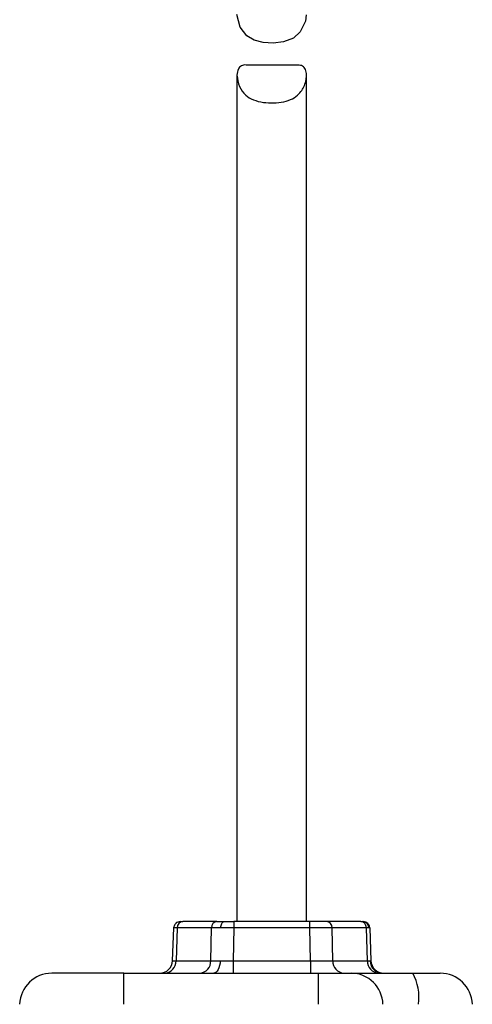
# Model space of a CAD drawing. Header units: millimetres. Extents: x 15 to 415, y 5 to 292.
# Tile 26 of 45: x 269 to 284, y 107 to 138. Entities that reach past the tile are written whole.
import ezdxf

# ---------------------------------------------------------------- set-up
doc = ezdxf.new("R2010")
doc.units = ezdxf.units.MM

msp = doc.modelspace()

# ---------------------------------------------------------------- linework, layer by layer
at = {"color": 7, "linetype": 'Continuous', "lineweight": 25}
for p, q in [((278.08076, 136.369899), (276.504759, 136.369899)), ((276.216328, 136.05104), (276.216328, 109.788263)), ((278.376328, 109.788263), (278.376328, 136.046831)), ((275.594736, 109.788263), (274.529801, 109.788263)), ((276.114035, 109.788263), (276.114035, 109.595242)), ((278.47862, 109.788263), (276.114035, 109.788263)), ((278.47862, 109.595242), (278.47862, 109.788263)), ((280.062854, 109.788263), (278.997919, 109.788263)), ((280.062854, 109.788263), (280.122758, 109.788263)), ((274.213935, 108.574303), (274.249587, 109.595242)), ((274.249587, 109.595242), (274.251591, 109.617343)), ((274.356701, 109.595242), (274.321049, 108.574303)), ((275.421637, 109.595242), (274.356701, 109.595242)), ((275.401053, 108.574303), (275.421637, 109.595242)), ((276.114035, 109.595242), (276.093451, 108.574303)), ((278.47862, 109.595242), (276.114035, 109.595242)), ((278.499204, 108.574303), (278.47862, 109.595242)), ((279.191602, 108.574303), (279.171019, 109.595242)), ((280.235954, 109.595242), (279.171019, 109.595242)), ((280.315817, 109.595488), (280.235954, 109.595242)), ((280.271606, 108.574303), (280.235954, 109.595242)), ((280.343068, 109.595242), (280.315817, 109.595488)), ((280.343068, 109.595242), (280.37872, 108.574303)), ((274.321049, 108.574303), (275.401053, 108.574303)), ((276.093451, 108.574303), (276.093451, 108.188263)), ((276.093451, 108.574303), (278.499204, 108.574303)), ((278.499204, 108.574303), (278.499204, 108.188263)), ((279.191602, 108.574303), (280.271606, 108.574303)), ((280.271606, 108.574303), (280.351495, 108.573811)), ((280.351495, 108.573811), (280.37872, 108.574303)), ((272.696328, 108.188263), (270.462016, 108.188263)), ((272.696328, 107.223162), (272.696328, 108.188263)), ((272.696328, 108.188263), (278.749687, 108.188263)), ((278.749687, 107.223162), (278.749687, 108.188263))]:
    msp.add_line(p, q, dxfattribs=at)
at = {"color": 7, "linetype": 'Continuous', "lineweight": 25, "flags": 128}
for points in [[(278.361518, 137.931852), (278.347336, 137.733387), (278.18468, 137.400979), (277.968274, 137.208163), (277.659016, 137.087844), (277.343623, 137.050899), (277.032318, 137.069451), (276.749822, 137.144932), (276.525961, 137.278631), (276.31748, 137.54395), (276.216328, 137.941507), (276.216328, 137.941507)], [(275.714294, 109.596321), (275.716883, 109.634172), (275.723024, 109.670348), (275.732492, 109.70353), (275.744942, 109.732505), (275.759919, 109.756217), (275.776878, 109.7738), (275.795198, 109.784614), (275.814213, 109.788263)], [(275.693645, 108.572146), (275.688467, 108.496443), (275.676186, 108.424091), (275.657251, 108.357728), (275.632351, 108.299778), (275.602396, 108.252354), (275.568479, 108.217187), (275.531837, 108.19556), (275.493808, 108.188263)]]:
    msp.add_lwpolyline(points, dxfattribs=at)
at = {"color": 7, "linetype": 'Continuous', "lineweight": 25}
for centre, radius, start, end in [((274.449465, 109.588263), 0.2, 90, 130.3528652), ((274.54356, 109.601796), 0.186974, 94.2201228, 182.0086497), ((275.608495, 109.601796), 0.186974, 94.2201228, 182.0086497), ((278.98416, 109.601796), 0.186974, 357.9913503, 85.7798772), ((280.049095, 109.601796), 0.186974, 357.9913503, 85.7798772), ((280.119458, 109.591899), 0.196392, 1.0473204, 89.037279), ((280.14319, 109.588263), 0.2, 2, 90), ((273.814179, 108.588263), 0.4, 270, 358), ((273.947332, 108.561196), 0.373947, 274.2201228, 2.0086497), ((275.027335, 108.561196), 0.373947, 274.2201228, 2.0086497), ((279.56532, 108.561196), 0.373947, 177.9913503, 265.7798772), ((280.645323, 108.561196), 0.373947, 177.9913503, 265.7798772), ((280.744213, 108.58099), 0.392783, 181.0473204, 269.037279), ((280.778476, 108.588263), 0.4, 182, 270), ((270.462016, 107.188263), 1, 90, 178), ((279.760226, 107.196692), 0.9916, 1.529672, 89.5643321), ((280.370459, 107.450501), 1.502061, 351.2947516, 29.4172704), ((282.530639, 107.188263), 1, 2, 90)]:
    msp.add_arc(centre, radius, start, end, dxfattribs=at)
for points, knots in [([(276.504759, 136.369897), (276.504754, 136.369898), (276.435907, 136.378125), (276.346453, 136.347771), (276.233585, 136.245959), (276.222655, 136.122509), (276.216328, 136.05104)], [0, 0, 0, 0, 0.000022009, 0.29636549, 0.592641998, 1, 1, 1, 1]), ([(276.216328, 136.05104), (276.231847, 135.933076), (276.260062, 135.718621), (276.453267, 135.444195), (276.715657, 135.279102), (277.024404, 135.203776), (277.356699, 135.188568), (277.673974, 135.221809), (277.948605, 135.314673), (278.189231, 135.49592), (278.348925, 135.777156), (278.394403, 136.071961), (278.338909, 136.268882), (278.237121, 136.360668), (278.129289, 136.363989), (278.08076, 136.365484)], [0, 0, 0, 0, 0.11449947, 0.20815799, 0.280194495, 0.352523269, 0.419177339, 0.486382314, 0.553249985, 0.620421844, 0.724013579, 0.831962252, 0.898193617, 0.95418236, 1, 1, 1, 1]), ([(274.377278, 109.774781), (274.359389, 109.76601), (274.323312, 109.748324), (274.283074, 109.703368), (274.256868, 109.650999), (274.253133, 109.613487), (274.251327, 109.59535)], [0, 0, 0, 0, 0.254236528, 0.512720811, 0.764399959, 1, 1, 1, 1]), ([(275.594736, 109.788263), (275.624093, 109.788263), (275.682804, 109.788263), (275.770412, 109.788263), (275.814213, 109.788263)], [0, 0, 0, 0, 0.500026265, 1, 1, 1, 1]), ([(275.814213, 109.788263), (275.861537, 109.788263), (275.956189, 109.788263), (276.061418, 109.788263), (276.114035, 109.788263)], [0, 0, 0, 0, 0.4999737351, 1, 1, 1, 1]), ([(278.997919, 109.788263), (278.968263, 109.788263), (278.908962, 109.788263), (278.781506, 109.788263), (278.635664, 109.788263), (278.530975, 109.788263), (278.47862, 109.788263)], [0, 0, 0, 0, 0.250047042, 0.5, 0.749952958, 1, 1, 1, 1]), ([(280.268279, 109.743915), (280.267818, 109.744412), (280.253933, 109.759412), (280.23433, 109.767226), (280.215379, 109.77478)], [0, 0, 0, 0, 0.033185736, 1, 1, 1, 1]), ([(280.342636, 109.5953), (280.340574, 109.613391), (280.336301, 109.650875), (280.310775, 109.703641), (280.282418, 109.730515), (280.268279, 109.743915)], [0, 0, 0, 0, 0.318684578, 0.66027343, 1, 1, 1, 1]), ([(275.714294, 109.596321), (275.656551, 109.596277), (275.539697, 109.596189), (275.461296, 109.59556), (275.421637, 109.595242)], [0, 0, 0, 0, 0.494154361, 1, 1, 1, 1]), ([(276.114035, 109.595242), (276.04306, 109.59556), (275.902751, 109.596189), (275.776622, 109.596277), (275.714294, 109.596321)], [0, 0, 0, 0, 0.505845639, 1, 1, 1, 1]), ([(279.171019, 109.595242), (279.131533, 109.595561), (279.052565, 109.596198), (278.882382, 109.596493), (278.688061, 109.596198), (278.548435, 109.595561), (278.47862, 109.595242)], [0, 0, 0, 0, 0.250007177, 0.5, 0.749992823, 1, 1, 1, 1]), ([(275.401053, 108.574303), (275.44069, 108.573677), (275.519042, 108.572441), (275.635903, 108.572244), (275.693645, 108.572146)], [0, 0, 0, 0, 0.505889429, 1, 1, 1, 1]), ([(275.693645, 108.572146), (275.755979, 108.572244), (275.882131, 108.572441), (276.02246, 108.573677), (276.093451, 108.574303)], [0, 0, 0, 0, 0.494110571, 1, 1, 1, 1]), ([(278.499204, 108.574303), (278.569034, 108.573718), (278.708678, 108.57255), (278.903035, 108.572167), (279.073218, 108.57255), (279.152138, 108.573718), (279.191602, 108.574303)], [0, 0, 0, 0, 0.250028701, 0.5, 0.749971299, 1, 1, 1, 1]), ([(278.749687, 108.188263), (278.866125, 108.188263), (279.10644, 108.188263), (279.426306, 108.188263), (279.67025, 108.188263), (279.735938, 108.188263), (279.767766, 108.188263)], [0, 0, 0, 0, 0.2422597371, 0.5, 0.7577402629, 1, 1, 1, 1]), ([(279.767766, 108.188263), (279.828968, 108.188263), (279.954313, 108.188263), (280.39942, 108.188263), (280.986995, 108.188263), (281.451869, 108.188263), (281.678853, 108.188263)], [0, 0, 0, 0, 0.2441339, 0.500000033, 0.755866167, 1, 1, 1, 1]), ([(281.678853, 108.188263), (281.791441, 108.188263), (282.02381, 108.188263), (282.305041, 108.188263), (282.495527, 108.188263), (282.519179, 108.188263), (282.530639, 108.188263)], [0, 0, 0, 0, 0.242259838, 0.500000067, 0.757740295, 1, 1, 1, 1])]:
    msp.add_open_spline(points, degree=3, knots=knots, dxfattribs=at)
for points in [[(274.449465, 109.788263), (274.452986, 109.788263), (274.460029, 109.788263), (274.506544, 109.788263), (274.529801, 109.788263)], [(274.356701, 109.595242), (274.325696, 109.595367), (274.263685, 109.595618), (274.254286, 109.595367), (274.249587, 109.595242)], [(274.213935, 108.574303), (274.218622, 108.574061), (274.227994, 108.573578), (274.290031, 108.574061), (274.321049, 108.574303)]]:
    msp.add_open_spline(points, degree=3, dxfattribs=at)

doc.saveas('drawing.dxf')
